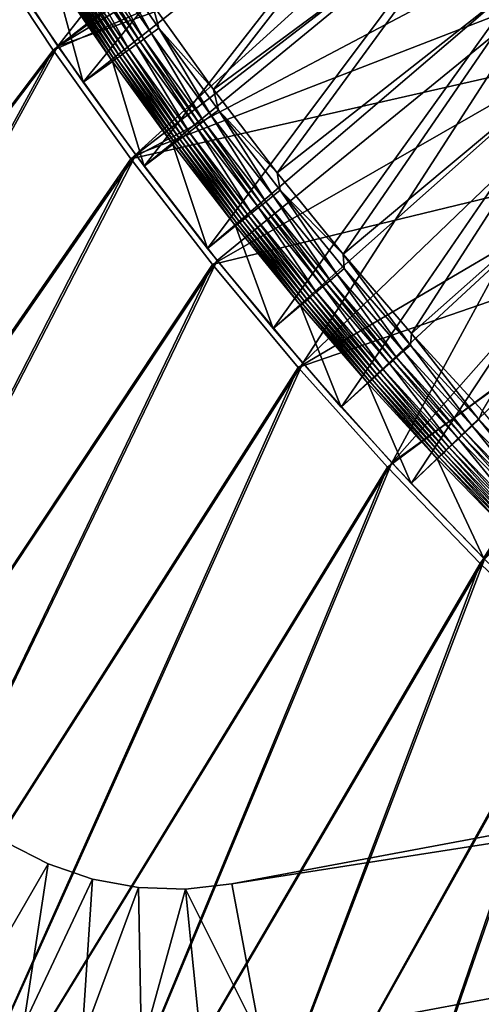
# Model space of a CAD drawing. Header units: metres. Extents: x 0 to 1400, y -1400 to 0.
# Tile 7 of 256: x 94 to 152, y -1290 to -1167. Entities that reach past the tile are written whole.
import ezdxf

# ---------------------------------------------------------------- set-up
doc = ezdxf.new("R2010")
doc.units = ezdxf.units.M

msp = doc.modelspace()

# ---------------------------------------------------------------- linework, layer by layer
at = {"layer": 'None'}
for points in [[(98.733162, -1169.822754), (132.357529, -1126.819946, -29.823608), (89.524239, -1155.908936)], [(98.733162, -1169.822754), (140.606674, -1139.446899, -29.826214), (132.357529, -1126.819946, -29.823608)], [(88.900917, -1156.371094, -3), (138.356049, -1138.784546, -32.411072), (98.121849, -1170.299805, -3)], [(138.356049, -1138.784546, -32.411072), (145.77182, -1149.415039, -32.413006), (98.121849, -1170.299805, -3)], [(143.119034, -1143.095337, -29.826897), (140.606674, -1139.446899, -29.826214), (98.733162, -1169.822754)], [(149.371674, -1151.817139, -29.828396), (143.119034, -1143.095337, -29.826897), (98.733162, -1169.822754)], [(98.121849, -1170.299805, -3), (145.77182, -1149.415039, -32.413006), (107.838593, -1183.887207, -3)], [(145.77182, -1149.415039, -32.413006), (153.509048, -1159.77771, -32.414616), (107.838593, -1183.887207, -3)], [(149.371674, -1151.817139, -29.828396), (98.733162, -1169.822754), (108.43763, -1183.395752)], [(158.649887, -1163.910156, -29.830149), (149.371674, -1151.817139, -29.828396), (108.43763, -1183.395752)], [(7.262993, -1290.58252), (98.733162, -1169.822754), (89.524239, -1155.908936)], [(98.121849, -1170.299805, -3), (7.263255, -1290.58252, -3), (88.900917, -1156.371094, -3)], [(107.838593, -1183.887207, -3), (153.509048, -1159.77771, -32.414616), (162.845581, -1171.41748, -32.416077)], [(158.649887, -1163.910156, -29.830149), (108.43763, -1183.395752), (118.628494, -1196.6073)], [(129.294907, -1209.437988), (158.649887, -1163.910156, -29.830149), (118.628494, -1196.6073)], [(166.595291, -1173.554688, -29.831249), (158.649887, -1163.910156, -29.830149), (129.294907, -1209.437988)], [(26.28237, -1302.206421), (98.733162, -1169.822754), (7.262993, -1290.58252)], [(26.284334, -1302.207397, -3), (7.263255, -1290.58252, -3), (98.121849, -1170.299805, -3)], [(98.733162, -1169.822754), (26.28237, -1302.206421), (108.43763, -1183.395752)], [(107.838593, -1183.887207, -3), (26.284334, -1302.207397, -3), (98.121849, -1170.299805, -3)], [(107.838593, -1183.887207, -3), (162.845581, -1171.41748, -32.416077), (118.042015, -1197.113159, -3)], [(162.845581, -1171.41748, -32.416077), (173.464996, -1183.653809, -32.417179), (118.042015, -1197.113159, -3)], [(140.424713, -1221.869019), (166.595291, -1173.554688, -29.831249), (129.294907, -1209.437988)], [(174.82933, -1182.937256, -29.832048), (166.595291, -1173.554688, -29.831249), (140.424713, -1221.869019)], [(182.677475, -1191.35791, -29.832514), (174.82933, -1182.937256, -29.832048), (140.424713, -1221.869019)], [(26.28237, -1302.206421), (43.232292, -1309.932251), (108.43763, -1183.395752)], [(43.234257, -1309.933105, -3), (26.284334, -1302.207397, -3), (107.838593, -1183.887207, -3)], [(108.43763, -1183.395752), (43.232292, -1309.932251), (118.628494, -1196.6073)], [(118.042015, -1197.113159, -3), (43.234257, -1309.933105, -3), (107.838593, -1183.887207, -3)], [(118.042015, -1197.113159, -3), (173.464996, -1183.653809, -32.417179), (128.721222, -1209.957886, -3)], [(173.464996, -1183.653809, -32.417179), (181.102081, -1191.870728, -32.417645), (128.721222, -1209.957886, -3)], [(182.677475, -1191.35791, -29.832514), (140.424713, -1221.869019), (152.003708, -1233.882446)], [(128.721222, -1209.957886, -3), (181.102081, -1191.870728, -32.417645), (139.86409, -1222.40271, -3)], [(181.102081, -1191.870728, -32.417645), (151.456406, -1234.42981, -3), (139.86409, -1222.40271, -3)], [(181.102081, -1191.870728, -32.417645), (187.483673, -1198.403564, -32.424305), (151.456406, -1234.42981, -3)], [(43.232292, -1309.932251), (60.32896, -1317.327759), (118.628494, -1196.6073)], [(118.628494, -1196.6073), (60.32896, -1317.327759), (129.294907, -1209.437988)], [(60.330929, -1317.328491, -3), (43.234257, -1309.933105, -3), (118.042015, -1197.113159, -3)], [(128.721222, -1209.957886, -3), (60.330929, -1317.328491, -3), (118.042015, -1197.113159, -3)], [(151.456406, -1234.42981, -3), (187.483673, -1198.403564, -32.424305), (163.483185, -1246.022583, -3)], [(60.32896, -1317.327759), (77.565941, -1324.389893), (129.294907, -1209.437988)], [(77.567909, -1324.390747, -3), (60.330929, -1317.328491, -3), (128.721222, -1209.957886, -3)], [(129.294907, -1209.437988), (77.565941, -1324.389893), (140.424713, -1221.869019)], [(139.86409, -1222.40271, -3), (77.567909, -1324.390747, -3), (128.721222, -1209.957886, -3)], [(77.565941, -1324.389893), (94.936737, -1331.116333), (140.424713, -1221.869019)], [(94.938705, -1331.117065, -3), (77.567909, -1324.390747, -3), (139.86409, -1222.40271, -3)], [(140.424713, -1221.869019), (94.936737, -1331.116333), (152.003708, -1233.882446)], [(151.456406, -1234.42981, -3), (94.938705, -1331.117065, -3), (139.86409, -1222.40271, -3)], [(94.936737, -1331.116333), (112.434807, -1337.504272), (152.003708, -1233.882446)], [(112.436768, -1337.505005, -3), (94.938705, -1331.117065, -3), (151.456406, -1234.42981, -3)], [(152.003708, -1233.882446), (112.434807, -1337.504272), (164.016937, -1245.462036)], [(163.483185, -1246.022583, -3), (112.436768, -1337.505005, -3), (151.456406, -1234.42981, -3)], [(112.434807, -1337.504272), (130.053558, -1343.551392), (164.016937, -1245.462036)], [(164.016937, -1245.462036), (130.053558, -1343.551392), (176.447876, -1256.592285)], [(130.055511, -1343.552002, -3), (112.436768, -1337.505005, -3), (163.483185, -1246.022583, -3)], [(175.927933, -1257.166016, -3), (130.055511, -1343.552002, -3), (163.483185, -1246.022583, -3)], [(130.053558, -1343.551392), (147.786346, -1349.255493), (176.447876, -1256.592285)], [(176.447876, -1256.592285), (147.786346, -1349.255493), (189.278336, -1267.259277)], [(147.7883, -1349.256104, -3), (130.055511, -1343.552002, -3), (175.927933, -1257.166016, -3)], [(188.772446, -1267.845703, -3), (147.7883, -1349.256104, -3), (175.927933, -1257.166016, -3)], [(147.786346, -1349.255493), (165.626495, -1354.61438), (189.278336, -1267.259277)], [(165.628448, -1354.614868, -3), (147.7883, -1349.256104, -3), (188.772446, -1267.845703, -3)]]:
    msp.add_3dface(points, dxfattribs=at)
at = {"layer": 'None0'}
for points in [[(781.702271, -1150.81958, -541.977783), (785.378174, -1170.478882, -541.977783), (120.453018, -1274.459961, -541.977783)], [(781.702271, -1150.81958, -521.977783), (781.702271, -1150.81958, -541.977783), (120.453018, -1274.459961, -521.977783)], [(781.702271, -1150.81958, -541.977783), (120.453018, -1274.459961, -541.977783), (120.453018, -1274.459961, -521.977783)], [(120.453018, -1274.459961, -521.977783), (785.378174, -1170.478882, -521.977783), (781.702271, -1150.81958, -521.977783)], [(785.378174, -1170.478882, -541.977783), (124.129768, -1294.119019, -541.977783), (120.453018, -1274.459961, -541.977783)], [(124.129768, -1294.119019, -521.977783), (785.378174, -1170.478882, -521.977783), (120.453018, -1274.459961, -521.977783)], [(124.129768, -1294.119019, -521.977783), (124.129768, -1294.119019, -541.977783), (785.378174, -1170.478882, -521.977783)], [(124.129768, -1294.119019, -541.977783), (785.378174, -1170.478882, -541.977783), (785.378174, -1170.478882, -521.977783)], [(97.510925, -1271.978027, -541.977783), (87.428017, -1289.370728, -541.977783), (92.30735, -1269.311768, -541.977783)], [(92.30735, -1269.311768, -521.977783), (87.428017, -1289.370728, -521.977783), (97.510925, -1271.978027, -521.977783)], [(97.510925, -1271.978027, -541.977783), (92.30735, -1269.311768, -541.977783), (97.510925, -1271.978027, -521.977783)], [(92.30735, -1269.311768, -541.977783), (92.30735, -1269.311768, -521.977783), (97.510925, -1271.978027, -521.977783)], [(94.412354, -1292.156006, -541.977783), (87.428017, -1289.370728, -541.977783), (97.510925, -1271.978027, -541.977783)], [(87.428017, -1289.370728, -521.977783), (94.412354, -1292.156006, -521.977783), (97.510925, -1271.978027, -521.977783)], [(103.047615, -1273.8573, -541.977783), (94.412354, -1292.156006, -541.977783), (97.510925, -1271.978027, -541.977783)], [(97.510925, -1271.978027, -521.977783), (94.412354, -1292.156006, -521.977783), (103.047615, -1273.8573, -521.977783)], [(103.047615, -1273.8573, -541.977783), (97.510925, -1271.978027, -541.977783), (103.047615, -1273.8573, -521.977783)], [(97.510925, -1271.978027, -541.977783), (97.510925, -1271.978027, -521.977783), (103.047615, -1273.8573, -521.977783)], [(101.690231, -1294.045898, -541.977783), (94.412354, -1292.156006, -541.977783), (103.047615, -1273.8573, -541.977783)], [(94.412354, -1292.156006, -521.977783), (101.690231, -1294.045898, -521.977783), (103.047615, -1273.8573, -521.977783)], [(108.79911, -1274.909302, -541.977783), (101.690231, -1294.045898, -541.977783), (103.047615, -1273.8573, -541.977783)], [(103.047615, -1273.8573, -521.977783), (101.690231, -1294.045898, -521.977783), (108.79911, -1274.909302, -521.977783)], [(108.79911, -1274.909302, -541.977783), (103.047615, -1273.8573, -541.977783), (108.79911, -1274.909302, -521.977783)], [(103.047615, -1273.8573, -541.977783), (103.047615, -1273.8573, -521.977783), (108.79911, -1274.909302, -521.977783)], [(109.147331, -1295.010742, -541.977783), (101.690231, -1294.045898, -541.977783), (108.79911, -1274.909302, -541.977783)], [(101.690231, -1294.045898, -521.977783), (109.147331, -1295.010742, -521.977783), (108.79911, -1274.909302, -521.977783)], [(114.642532, -1275.111694, -541.977783), (109.147331, -1295.010742, -541.977783), (108.79911, -1274.909302, -541.977783)], [(114.642532, -1275.111694, -541.977783), (108.79911, -1274.909302, -541.977783), (114.642532, -1275.111694, -521.977783)], [(108.79911, -1274.909302, -541.977783), (108.79911, -1274.909302, -521.977783), (114.642532, -1275.111694, -521.977783)], [(108.79911, -1274.909302, -521.977783), (109.147331, -1295.010742, -521.977783), (114.642532, -1275.111694, -521.977783)], [(114.642532, -1275.111694, -541.977783), (116.666542, -1295.035156, -541.977783), (109.147331, -1295.010742, -541.977783)], [(109.147331, -1295.010742, -521.977783), (116.666542, -1295.035156, -521.977783), (114.642532, -1275.111694, -521.977783)], [(120.453018, -1274.459961, -541.977783), (124.129768, -1294.119019, -541.977783), (114.642532, -1275.111694, -541.977783)], [(120.453018, -1274.459961, -541.977783), (114.642532, -1275.111694, -541.977783), (120.453018, -1274.459961, -521.977783)], [(114.642532, -1275.111694, -541.977783), (114.642532, -1275.111694, -521.977783), (120.453018, -1274.459961, -521.977783)], [(114.642532, -1275.111694, -521.977783), (124.129768, -1294.119019, -521.977783), (120.453018, -1274.459961, -521.977783)], [(124.129768, -1294.119019, -541.977783), (116.666542, -1295.035156, -541.977783), (114.642532, -1275.111694, -541.977783)], [(114.642532, -1275.111694, -521.977783), (116.666542, -1295.035156, -521.977783), (124.129768, -1294.119019, -521.977783)], [(87.428017, -1289.370728, -541.977783), (94.412354, -1292.156006, -541.977783), (87.428017, -1289.370728, -521.977783)], [(94.412354, -1292.156006, -541.977783), (94.412354, -1292.156006, -521.977783), (87.428017, -1289.370728, -521.977783)]]:
    msp.add_3dface(points, dxfattribs=at)
at = {"layer": 'None01'}
for points in [[(101.86322, -1174.332275, 0.005715), (94.541779, -1163.64209, 0.005715), (136.381592, -1131.894165, -30.250669)], [(143.054047, -1141.793823, -30.250669), (101.86322, -1174.332275, 0.005715), (136.381592, -1131.894165, -30.250669)], [(110.545135, -1164.598022, 9.996095), (118.171761, -1175.224121, 9.996095), (145.030258, -1140.599487, -14.260289)], [(118.171761, -1175.224121, 9.996095), (151.942169, -1150.230103, -14.260289), (145.030258, -1140.599487, -14.260289)], [(109.481857, -1184.812622, 0.005715), (101.86322, -1174.332275, 0.005715), (143.054047, -1141.793823, -30.250669)], [(150.011841, -1151.494995, -30.250669), (109.481857, -1184.812622, 0.005715), (143.054047, -1141.793823, -30.250669)], [(118.171761, -1175.224121, 9.996095), (126.109131, -1185.626221, 9.996095), (151.942169, -1150.230103, -14.260289)], [(126.109131, -1185.626221, 9.996095), (159.131317, -1159.6521, -14.260289), (151.942169, -1150.230103, -14.260289)], [(117.393173, -1195.073853, 0.005715), (109.481857, -1184.812622, 0.005715), (150.011841, -1151.494995, -30.250669)], [(157.251022, -1160.987915, -30.250669), (117.393173, -1195.073853, 0.005715), (150.011841, -1151.494995, -30.250669)], [(104.196098, -1157.164917, 10.480642), (103.248688, -1157.803345, 10.748082), (110.404465, -1168.25354, 10.748091)], [(104.196098, -1157.164917, 10.480642), (111.33403, -1167.589233, 10.480638), (110.545135, -1164.598022, 9.996095)], [(111.33403, -1167.589233, 10.480638), (104.196098, -1157.164917, 10.480642), (110.404465, -1168.25354, 10.748091)], [(102.276878, -1158.45813, 10.786967), (101.793251, -1158.784058, 10.719655), (108.976395, -1169.27417, 10.719653)], [(103.248688, -1157.803345, 10.748082), (102.276878, -1158.45813, 10.786967), (109.450928, -1168.935059, 10.786983)], [(109.450928, -1168.935059, 10.786983), (102.276878, -1158.45813, 10.786967), (108.976395, -1169.27417, 10.719653)], [(110.404465, -1168.25354, 10.748091), (103.248688, -1157.803345, 10.748082), (109.450928, -1168.935059, 10.786983)], [(100.405922, -1159.718994, 10.180993), (99.979141, -1160.006592, 9.895101), (107.196518, -1170.546143, 9.895097)], [(101.31723, -1159.104858, 10.595355), (100.405922, -1159.718994, 10.180993), (107.615211, -1170.246948, 10.181016)], [(107.615211, -1170.246948, 10.181016), (100.405922, -1159.718994, 10.180993), (107.196518, -1170.546143, 9.895097)], [(101.793251, -1158.784058, 10.719655), (101.31723, -1159.104858, 10.595355), (108.509346, -1169.60791, 10.595339)], [(108.509346, -1169.60791, 10.595339), (101.31723, -1159.104858, 10.595355), (107.615211, -1170.246948, 10.181016)], [(108.976395, -1169.27417, 10.719653), (101.793251, -1158.784058, 10.719655), (108.509346, -1169.60791, 10.595339)], [(126.109131, -1185.626221, 9.996095), (134.352646, -1195.793579, 9.996095), (159.131317, -1159.6521, -14.260289)], [(134.352646, -1195.793579, 9.996095), (166.593658, -1168.856445, -14.260289), (159.131317, -1159.6521, -14.260289)], [(98.28669, -1161.146973, 7.799943), (105.536186, -1171.732422, 7.799943), (98.555763, -1160.965698, 8.294522)], [(98.862534, -1160.759033, 8.755313), (98.555763, -1160.965698, 8.294522), (105.800323, -1171.543701, 8.294523)], [(98.555763, -1160.965698, 8.294522), (105.536186, -1171.732422, 7.799943), (105.800323, -1171.543701, 8.294523)], [(99.203964, -1160.528931, 9.178541), (98.862534, -1160.759033, 8.755313), (106.101173, -1171.328857, 8.755325)], [(98.862534, -1160.759033, 8.755313), (105.800323, -1171.543701, 8.294523), (106.101173, -1171.328857, 8.755325)], [(99.577187, -1160.277344, 9.559882), (99.203964, -1160.528931, 9.178541), (106.436073, -1171.0896, 9.178535)], [(106.436073, -1171.0896, 9.178535), (99.203964, -1160.528931, 9.178541), (106.101173, -1171.328857, 8.755325)], [(99.979141, -1160.006592, 9.895101), (99.577187, -1160.277344, 9.559882), (106.8022, -1170.827881, 9.559857)], [(106.8022, -1170.827881, 9.559857), (99.577187, -1160.277344, 9.559882), (106.436073, -1171.0896, 9.178535)], [(107.196518, -1170.546143, 9.895097), (99.979141, -1160.006592, 9.895101), (106.8022, -1170.827881, 9.559857)], [(125.592094, -1205.106689, 0.005715), (117.393173, -1195.073853, 0.005715), (157.251022, -1160.987915, -30.250669)], [(164.766846, -1170.263428, -30.250669), (125.592094, -1205.106689, 0.005715), (157.251022, -1160.987915, -30.250669)], [(94.541779, -1163.64209, 0.005715), (101.86322, -1174.332275, 0.005715), (98.28669, -1161.146973, 7.799943)], [(101.86322, -1174.332275, 0.005715), (105.536186, -1171.732422, 7.799943), (98.28669, -1161.146973, 7.799943)], [(110.545135, -1164.598022, 9.996095), (111.33403, -1167.589233, 10.480638), (118.171761, -1175.224121, 9.996095)], [(110.404465, -1168.25354, 10.748091), (109.450928, -1168.935059, 10.786983), (116.915604, -1179.206787, 10.786997)], [(111.33403, -1167.589233, 10.480638), (110.404465, -1168.25354, 10.748091), (117.850281, -1178.499146, 10.748099)], [(117.850281, -1178.499146, 10.748099), (110.404465, -1168.25354, 10.748091), (116.915604, -1179.206787, 10.786997)], [(111.33403, -1167.589233, 10.480638), (118.761421, -1177.809448, 10.480633), (118.171761, -1175.224121, 9.996095)], [(118.761421, -1177.809448, 10.480633), (111.33403, -1167.589233, 10.480638), (117.850281, -1178.499146, 10.748099)], [(108.509346, -1169.60791, 10.595339), (107.615211, -1170.246948, 10.181016), (115.116295, -1180.569092, 10.181039)], [(108.976395, -1169.27417, 10.719653), (108.509346, -1169.60791, 10.595339), (115.992661, -1179.905518, 10.595323)], [(115.992661, -1179.905518, 10.595323), (108.509346, -1169.60791, 10.595339), (115.116295, -1180.569092, 10.181039)], [(109.450928, -1168.935059, 10.786983), (108.976395, -1169.27417, 10.719653), (116.450455, -1179.55896, 10.719651)], [(116.450455, -1179.55896, 10.719651), (108.976395, -1169.27417, 10.719653), (115.992661, -1179.905518, 10.595323)], [(116.915604, -1179.206787, 10.786997), (109.450928, -1168.935059, 10.786983), (116.450455, -1179.55896, 10.719651)], [(134.352646, -1195.793579, 9.996095), (142.894119, -1205.714722, 9.996095), (166.593658, -1168.856445, -14.260289)], [(142.894119, -1205.714722, 9.996095), (174.323059, -1177.834473, -14.260289), (166.593658, -1168.856445, -14.260289)], [(106.8022, -1170.827881, 9.559857), (106.436073, -1171.0896, 9.178535), (113.960854, -1181.443604, 9.178529)], [(107.196518, -1170.546143, 9.895097), (106.8022, -1170.827881, 9.559857), (114.319588, -1181.172119, 9.559833)], [(114.319588, -1181.172119, 9.559833), (106.8022, -1170.827881, 9.559857), (113.960854, -1181.443604, 9.178529)], [(107.615211, -1170.246948, 10.181016), (107.196518, -1170.546143, 9.895097), (114.705971, -1180.879639, 9.895093)], [(114.705971, -1180.879639, 9.895093), (107.196518, -1170.546143, 9.895097), (114.319588, -1181.172119, 9.559833)], [(115.116295, -1180.569092, 10.181039), (107.615211, -1170.246948, 10.181016), (114.705971, -1180.879639, 9.895093)], [(134.072998, -1214.902466, 0.005715), (125.592094, -1205.106689, 0.005715), (164.766846, -1170.263428, -30.250669)], [(172.553925, -1179.312622, -30.250669), (134.072998, -1214.902466, 0.005715), (164.766846, -1170.263428, -30.250669)], [(101.86322, -1174.332275, 0.005715), (109.481857, -1184.812622, 0.005715), (105.536186, -1171.732422, 7.799943)], [(105.800323, -1171.543701, 8.294523), (105.536186, -1171.732422, 7.799943), (113.079956, -1182.110107, 7.799943)], [(109.481857, -1184.812622, 0.005715), (113.079956, -1182.110107, 7.799943), (105.536186, -1171.732422, 7.799943)], [(106.101173, -1171.328857, 8.755325), (105.800323, -1171.543701, 8.294523), (113.338135, -1181.914795, 8.294525)], [(105.800323, -1171.543701, 8.294523), (113.079956, -1182.110107, 7.799943), (113.338135, -1181.914795, 8.294525)], [(106.436073, -1171.0896, 9.178535), (106.101173, -1171.328857, 8.755325), (113.632767, -1181.691895, 8.755338)], [(113.632767, -1181.691895, 8.755338), (106.101173, -1171.328857, 8.755325), (113.338135, -1181.914795, 8.294525)], [(113.960854, -1181.443604, 9.178529), (106.436073, -1171.0896, 9.178535), (113.632767, -1181.691895, 8.755338)], [(118.171761, -1175.224121, 9.996095), (118.761421, -1177.809448, 10.480633), (126.109131, -1185.626221, 9.996095)], [(118.761421, -1177.809448, 10.480633), (117.850281, -1178.499146, 10.748099), (125.582314, -1188.530518, 10.748107)], [(118.761421, -1177.809448, 10.480633), (126.474403, -1187.815674, 10.480628), (126.109131, -1185.626221, 9.996095)], [(126.474403, -1187.815674, 10.480628), (118.761421, -1177.809448, 10.480633), (125.582314, -1188.530518, 10.748107)], [(142.894119, -1205.714722, 9.996095), (151.724304, -1215.37793, 9.996095), (174.323059, -1177.834473, -14.260289)], [(116.915604, -1179.206787, 10.786997), (116.450455, -1179.55896, 10.719651), (124.211685, -1189.628784, 10.71965)], [(117.850281, -1178.499146, 10.748099), (116.915604, -1179.206787, 10.786997), (124.667122, -1189.263916, 10.787012)], [(124.667122, -1189.263916, 10.787012), (116.915604, -1179.206787, 10.786997), (124.211685, -1189.628784, 10.71965)], [(125.582314, -1188.530518, 10.748107), (117.850281, -1178.499146, 10.748099), (124.667122, -1189.263916, 10.787012)], [(142.829742, -1224.452393, 0.005715), (134.072998, -1214.902466, 0.005715), (172.553925, -1179.312622, -30.250669)], [(180.606384, -1188.126709, -30.250669), (142.829742, -1224.452393, 0.005715), (172.553925, -1179.312622, -30.250669)], [(115.116295, -1180.569092, 10.181039), (114.705971, -1180.879639, 9.895093), (122.503845, -1190.997192, 9.895089)], [(115.992661, -1179.905518, 10.595323), (115.116295, -1180.569092, 10.181039), (122.905479, -1190.675415, 10.181062)], [(122.905479, -1190.675415, 10.181062), (115.116295, -1180.569092, 10.181039), (122.503845, -1190.997192, 9.895089)], [(116.450455, -1179.55896, 10.719651), (115.992661, -1179.905518, 10.595323), (123.763458, -1189.988037, 10.595307)], [(123.763458, -1189.988037, 10.595307), (115.992661, -1179.905518, 10.595323), (122.905479, -1190.675415, 10.181062)], [(124.211685, -1189.628784, 10.71965), (116.450455, -1179.55896, 10.719651), (123.763458, -1189.988037, 10.595307)], [(113.338135, -1181.914795, 8.294525), (113.079956, -1182.110107, 7.799943), (120.913536, -1192.270752, 7.799943)], [(113.632767, -1181.691895, 8.755338), (113.338135, -1181.914795, 8.294525), (121.165619, -1192.06897, 8.294526)], [(113.338135, -1181.914795, 8.294525), (120.913536, -1192.270752, 7.799943), (121.165619, -1192.06897, 8.294526)], [(113.960854, -1181.443604, 9.178529), (113.632767, -1181.691895, 8.755338), (121.453728, -1191.838379, 8.755349)], [(121.453728, -1191.838379, 8.755349), (113.632767, -1181.691895, 8.755338), (121.165619, -1192.06897, 8.294526)], [(114.319588, -1181.172119, 9.559833), (113.960854, -1181.443604, 9.178529), (121.774681, -1191.581299, 9.178522)], [(121.774681, -1191.581299, 9.178522), (113.960854, -1181.443604, 9.178529), (121.453728, -1191.838379, 8.755349)], [(114.705971, -1180.879639, 9.895093), (114.319588, -1181.172119, 9.559833), (122.12571, -1191.300171, 9.559807)], [(122.12571, -1191.300171, 9.559807), (114.319588, -1181.172119, 9.559833), (121.774681, -1191.581299, 9.178522)], [(122.503845, -1190.997192, 9.895089), (114.705971, -1180.879639, 9.895093), (122.12571, -1191.300171, 9.559807)], [(109.481857, -1184.812622, 0.005715), (117.393173, -1195.073853, 0.005715), (113.079956, -1182.110107, 7.799943)], [(117.393173, -1195.073853, 0.005715), (120.913536, -1192.270752, 7.799943), (113.079956, -1182.110107, 7.799943)], [(126.109131, -1185.626221, 9.996095), (126.474403, -1187.815674, 10.480628), (134.352646, -1195.793579, 9.996095)], [(126.474403, -1187.815674, 10.480628), (125.582314, -1188.530518, 10.748107), (133.595856, -1198.338379, 10.748116)], [(126.474403, -1187.815674, 10.480628), (134.468231, -1197.599121, 10.480623), (134.352646, -1195.793579, 9.996095)], [(134.468231, -1197.599121, 10.480623), (126.474403, -1187.815674, 10.480628), (133.595856, -1198.338379, 10.748116)], [(124.667122, -1189.263916, 10.787012), (124.211685, -1189.628784, 10.71965), (132.255402, -1199.474487, 10.719648)], [(125.582314, -1188.530518, 10.748107), (124.667122, -1189.263916, 10.787012), (132.700806, -1199.096924, 10.787026)], [(132.700806, -1199.096924, 10.787026), (124.667122, -1189.263916, 10.787012), (132.255402, -1199.474487, 10.719648)], [(133.595856, -1198.338379, 10.748116), (125.582314, -1188.530518, 10.748107), (132.700806, -1199.096924, 10.787026)], [(151.855606, -1233.748291, 0.005715), (142.829742, -1224.452393, 0.005715), (180.606384, -1188.126709, -30.250669)], [(123.763458, -1189.988037, 10.595307), (122.905479, -1190.675415, 10.181062), (130.978149, -1200.556885, 10.181085)], [(124.211685, -1189.628784, 10.71965), (123.763458, -1189.988037, 10.595307), (131.817078, -1199.845947, 10.595291)], [(131.817078, -1199.845947, 10.595291), (123.763458, -1189.988037, 10.595307), (130.978149, -1200.556885, 10.181085)], [(132.255402, -1199.474487, 10.719648), (124.211685, -1189.628784, 10.71965), (131.817078, -1199.845947, 10.595291)], [(121.774681, -1191.581299, 9.178522), (121.453728, -1191.838379, 8.755349), (129.559494, -1201.758789, 8.755362)], [(122.12571, -1191.300171, 9.559807), (121.774681, -1191.581299, 9.178522), (129.872986, -1201.493164, 9.178516)], [(129.872986, -1201.493164, 9.178516), (121.774681, -1191.581299, 9.178522), (129.559494, -1201.758789, 8.755362)], [(122.503845, -1190.997192, 9.895089), (122.12571, -1191.300171, 9.559807), (130.215973, -1201.202637, 9.559782)], [(130.215973, -1201.202637, 9.559782), (122.12571, -1191.300171, 9.559807), (129.872986, -1201.493164, 9.178516)], [(122.905479, -1190.675415, 10.181062), (122.503845, -1190.997192, 9.895089), (130.585526, -1200.889526, 9.895085)], [(130.585526, -1200.889526, 9.895085), (122.503845, -1190.997192, 9.895089), (130.215973, -1201.202637, 9.559782)], [(130.978149, -1200.556885, 10.181085), (122.905479, -1190.675415, 10.181062), (130.585526, -1200.889526, 9.895085)], [(117.393173, -1195.073853, 0.005715), (125.592094, -1205.106689, 0.005715), (120.913536, -1192.270752, 7.799943)], [(120.913536, -1192.270752, 7.799943), (129.031906, -1202.205444, 7.799943), (121.165619, -1192.06897, 8.294526)], [(125.592094, -1205.106689, 0.005715), (129.031906, -1202.205444, 7.799943), (120.913536, -1192.270752, 7.799943)], [(121.453728, -1191.838379, 8.755349), (121.165619, -1192.06897, 8.294526), (129.278229, -1201.996826, 8.294528)], [(121.165619, -1192.06897, 8.294526), (129.031906, -1202.205444, 7.799943), (129.278229, -1201.996826, 8.294528)], [(129.559494, -1201.758789, 8.755362), (121.453728, -1191.838379, 8.755349), (129.278229, -1201.996826, 8.294528)], [(134.352646, -1195.793579, 9.996095), (134.468231, -1197.599121, 10.480623), (142.737091, -1207.151245, 10.480619)], [(142.737091, -1207.151245, 10.480619), (142.894119, -1205.714722, 9.996095), (134.352646, -1195.793579, 9.996095)], [(133.595856, -1198.338379, 10.748116), (141.88501, -1207.914551, 10.748124), (134.468231, -1197.599121, 10.480623)], [(134.468231, -1197.599121, 10.480623), (141.88501, -1207.914551, 10.748124), (142.737091, -1207.151245, 10.480619)], [(132.700806, -1199.096924, 10.787026), (132.255402, -1199.474487, 10.719648), (140.575607, -1209.087524, 10.719646)], [(133.595856, -1198.338379, 10.748116), (132.700806, -1199.096924, 10.787026), (141.010681, -1208.697754, 10.787042)], [(141.010681, -1208.697754, 10.787042), (132.700806, -1199.096924, 10.787026), (140.575607, -1209.087524, 10.719646)], [(141.88501, -1207.914551, 10.748124), (133.595856, -1198.338379, 10.748116), (141.010681, -1208.697754, 10.787042)], [(131.817078, -1199.845947, 10.595291), (130.978149, -1200.556885, 10.181085), (139.328156, -1210.204956, 10.181108)], [(132.255402, -1199.474487, 10.719648), (131.817078, -1199.845947, 10.595291), (140.147461, -1209.471069, 10.595275)], [(140.147461, -1209.471069, 10.595275), (131.817078, -1199.845947, 10.595291), (139.328156, -1210.204956, 10.181108)], [(140.575607, -1209.087524, 10.719646), (132.255402, -1199.474487, 10.719648), (140.147461, -1209.471069, 10.595275)], [(129.872986, -1201.493164, 9.178516), (129.559494, -1201.758789, 8.755362), (137.943741, -1211.444824, 8.755374)], [(130.215973, -1201.202637, 9.559782), (129.872986, -1201.493164, 9.178516), (138.249496, -1211.171021, 9.17851)], [(138.249496, -1211.171021, 9.17851), (129.872986, -1201.493164, 9.178516), (137.943741, -1211.444824, 8.755374)], [(130.585526, -1200.889526, 9.895085), (130.215973, -1201.202637, 9.559782), (138.584152, -1210.871338, 9.559757)], [(138.584152, -1210.871338, 9.559757), (130.215973, -1201.202637, 9.559782), (138.249496, -1211.171021, 9.17851)], [(130.978149, -1200.556885, 10.181085), (130.585526, -1200.889526, 9.895085), (138.944855, -1210.54834, 9.895082)], [(138.944855, -1210.54834, 9.895082), (130.585526, -1200.889526, 9.895085), (138.584152, -1210.871338, 9.559757)], [(139.328156, -1210.204956, 10.181108), (130.978149, -1200.556885, 10.181085), (138.944855, -1210.54834, 9.895082)], [(125.592094, -1205.106689, 0.005715), (134.072998, -1214.902466, 0.005715), (129.031906, -1202.205444, 7.799943)], [(129.031906, -1202.205444, 7.799943), (137.42952, -1211.905151, 7.799943), (129.278229, -1201.996826, 8.294528)], [(134.072998, -1214.902466, 0.005715), (137.42952, -1211.905151, 7.799943), (129.031906, -1202.205444, 7.799943)], [(129.559494, -1201.758789, 8.755362), (129.278229, -1201.996826, 8.294528), (137.669632, -1211.690186, 8.294529)], [(129.278229, -1201.996826, 8.294528), (137.42952, -1211.905151, 7.799943), (137.669632, -1211.690186, 8.294529)], [(137.943741, -1211.444824, 8.755374), (129.559494, -1201.758789, 8.755362), (137.669632, -1211.690186, 8.294529)], [(151.274857, -1216.463745, 10.480615), (142.894119, -1205.714722, 9.996095), (142.737091, -1207.151245, 10.480619)], [(151.274857, -1216.463745, 10.480615), (151.724304, -1215.37793, 9.996095), (142.894119, -1205.714722, 9.996095)], [(142.737091, -1207.151245, 10.480619), (141.88501, -1207.914551, 10.748124), (150.443573, -1217.25061, 10.748132)], [(150.443573, -1217.25061, 10.748132), (151.274857, -1216.463745, 10.480615), (142.737091, -1207.151245, 10.480619)], [(140.575607, -1209.087524, 10.719646), (149.166, -1218.459839, 10.719645), (141.010681, -1208.697754, 10.787042)], [(149.5905, -1218.057983, 10.787057), (141.88501, -1207.914551, 10.748124), (141.010681, -1208.697754, 10.787042)], [(149.166, -1218.459839, 10.719645), (149.5905, -1218.057983, 10.787057), (141.010681, -1208.697754, 10.787042)], [(141.88501, -1207.914551, 10.748124), (149.5905, -1218.057983, 10.787057), (150.443573, -1217.25061, 10.748132)], [(138.944855, -1210.54834, 9.895082), (147.575409, -1219.965332, 9.895078), (139.328156, -1210.204956, 10.181108)], [(139.328156, -1210.204956, 10.181108), (147.949158, -1219.611572, 10.18113), (140.147461, -1209.471069, 10.595275)], [(147.575409, -1219.965332, 9.895078), (147.949158, -1219.611572, 10.18113), (139.328156, -1210.204956, 10.181108)], [(140.147461, -1209.471069, 10.595275), (148.748306, -1218.855103, 10.59526), (140.575607, -1209.087524, 10.719646)], [(147.949158, -1219.611572, 10.18113), (148.748306, -1218.855103, 10.59526), (140.147461, -1209.471069, 10.595275)], [(148.748306, -1218.855103, 10.59526), (149.166, -1218.459839, 10.719645), (140.575607, -1209.087524, 10.719646)], [(137.669632, -1211.690186, 8.294529), (146.333313, -1221.140991, 8.294531), (137.943741, -1211.444824, 8.755374)], [(137.943741, -1211.444824, 8.755374), (146.600021, -1220.88855, 8.755386), (138.249496, -1211.171021, 9.17851)], [(146.333313, -1221.140991, 8.294531), (146.600021, -1220.88855, 8.755386), (137.943741, -1211.444824, 8.755374)], [(138.249496, -1211.171021, 9.17851), (146.897751, -1220.606689, 9.178504), (138.584152, -1210.871338, 9.559757)], [(146.600021, -1220.88855, 8.755386), (146.897751, -1220.606689, 9.178504), (138.249496, -1211.171021, 9.17851)], [(138.584152, -1210.871338, 9.559757), (147.223846, -1220.298096, 9.559732), (138.944855, -1210.54834, 9.895082)], [(146.897751, -1220.606689, 9.178504), (147.223846, -1220.298096, 9.559732), (138.584152, -1210.871338, 9.559757)], [(147.223846, -1220.298096, 9.559732), (147.575409, -1219.965332, 9.895078), (138.944855, -1210.54834, 9.895082)], [(134.072998, -1214.902466, 0.005715), (142.829742, -1224.452393, 0.005715), (137.42952, -1211.905151, 7.799943)], [(137.42952, -1211.905151, 7.799943), (146.100296, -1221.36145, 7.799943), (137.669632, -1211.690186, 8.294529)], [(142.829742, -1224.452393, 0.005715), (146.100296, -1221.36145, 7.799943), (137.42952, -1211.905151, 7.799943)], [(137.669632, -1211.690186, 8.294529), (146.100296, -1221.36145, 7.799943), (146.333313, -1221.140991, 8.294531)], [(160.075287, -1225.528442, 10.48061), (151.724304, -1215.37793, 9.996095), (151.274857, -1216.463745, 10.480615)], [(150.443573, -1217.25061, 10.748132), (149.5905, -1218.057983, 10.787057), (158.434113, -1227.169312, 10.787071)], [(159.265381, -1226.338257, 10.74814), (151.274857, -1216.463745, 10.480615), (150.443573, -1217.25061, 10.748132)], [(158.434113, -1227.169312, 10.787071), (159.265381, -1226.338257, 10.74814), (150.443573, -1217.25061, 10.748132)], [(159.265381, -1226.338257, 10.74814), (160.075287, -1225.528442, 10.48061), (151.274857, -1216.463745, 10.480615)], [(147.949158, -1219.611572, 10.18113), (156.835098, -1228.768311, 10.181153), (148.748306, -1218.855103, 10.59526)], [(148.748306, -1218.855103, 10.59526), (157.613525, -1227.989868, 10.595243), (149.166, -1218.459839, 10.719645)], [(156.835098, -1228.768311, 10.181153), (157.613525, -1227.989868, 10.595243), (148.748306, -1218.855103, 10.59526)], [(149.166, -1218.459839, 10.719645), (158.020493, -1227.582886, 10.719643), (149.5905, -1218.057983, 10.787057)], [(157.613525, -1227.989868, 10.595243), (158.020493, -1227.582886, 10.719643), (149.166, -1218.459839, 10.719645)], [(149.5905, -1218.057983, 10.787057), (158.020493, -1227.582886, 10.719643), (158.434113, -1227.169312, 10.787071)], [(147.223846, -1220.298096, 9.559732), (156.129044, -1229.474365, 9.559707), (147.575409, -1219.965332, 9.895078)], [(147.575409, -1219.965332, 9.895078), (156.471207, -1229.132202, 9.895074), (147.949158, -1219.611572, 10.18113)], [(156.129044, -1229.474365, 9.559707), (156.471207, -1229.132202, 9.895074), (147.575409, -1219.965332, 9.895078)], [(156.471207, -1229.132202, 9.895074), (156.835098, -1228.768311, 10.181153), (147.949158, -1219.611572, 10.18113)], [(146.100296, -1221.36145, 7.799943), (155.037582, -1230.566284, 7.799943), (146.333313, -1221.140991, 8.294531)], [(146.333313, -1221.140991, 8.294531), (155.263382, -1230.340332, 8.294532), (146.600021, -1220.88855, 8.755386)], [(146.333313, -1221.140991, 8.294531), (155.037582, -1230.566284, 7.799943), (155.263382, -1230.340332, 8.294532)], [(146.600021, -1220.88855, 8.755386), (155.5224, -1230.081177, 8.755398), (146.897751, -1220.606689, 9.178504)], [(155.263382, -1230.340332, 8.294532), (155.5224, -1230.081177, 8.755398), (146.600021, -1220.88855, 8.755386)], [(146.897751, -1220.606689, 9.178504), (155.811829, -1229.791626, 9.178497), (147.223846, -1220.298096, 9.559732)], [(155.5224, -1230.081177, 8.755398), (155.811829, -1229.791626, 9.178497), (146.897751, -1220.606689, 9.178504)], [(155.811829, -1229.791626, 9.178497), (156.129044, -1229.474365, 9.559707), (147.223846, -1220.298096, 9.559732)], [(142.829742, -1224.452393, 0.005715), (151.855606, -1233.748291, 0.005715), (146.100296, -1221.36145, 7.799943)], [(151.855606, -1233.748291, 0.005715), (155.037582, -1230.566284, 7.799943), (146.100296, -1221.36145, 7.799943)]]:
    msp.add_3dface(points, dxfattribs=at)

doc.saveas('drawing.dxf')
